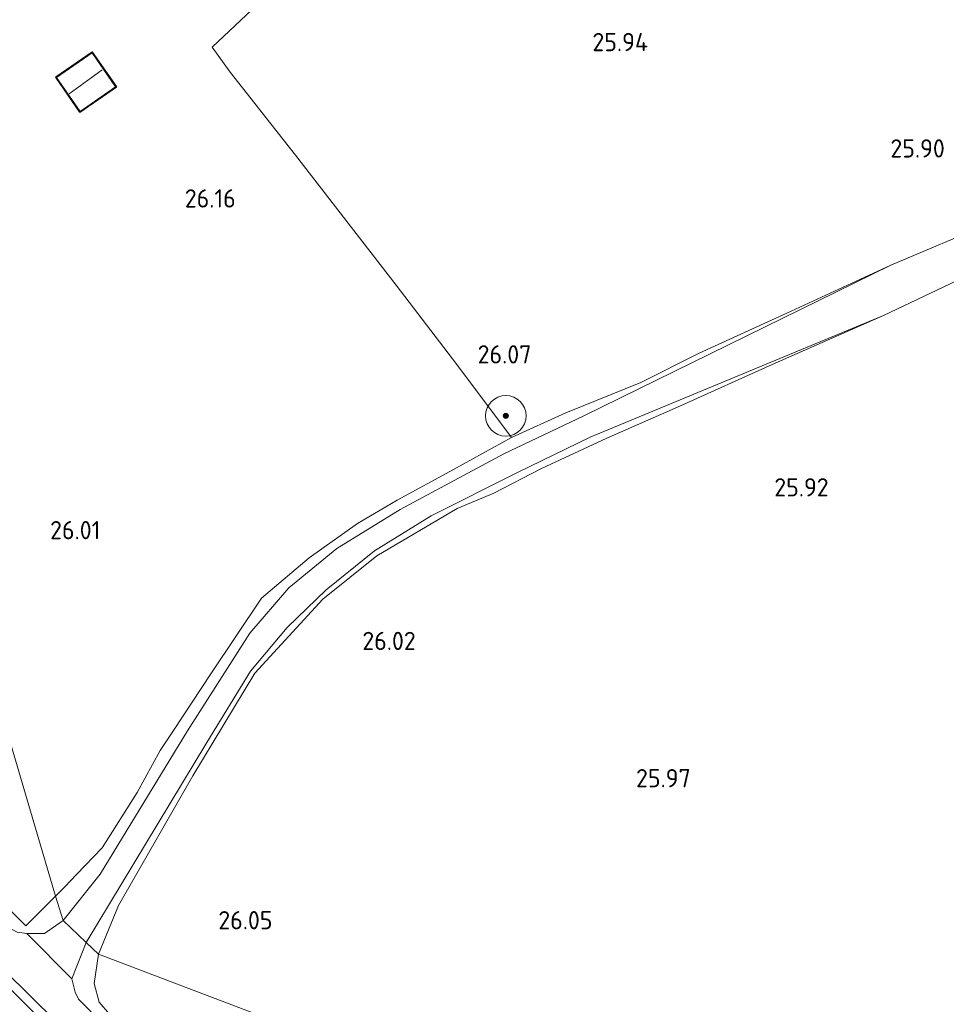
# Model space of a CAD drawing. Extents: x 184075 to 186166, y 346026 to 349063.
# Tile 108 of 136: x 185411 to 185502, y 347710 to 347807. Entities that reach past the tile are written whole.
import ezdxf
from ezdxf.enums import TextEntityAlignment as Align

# ---------------------------------------------------------------- set-up
doc = ezdxf.new("R2010")
doc.units = 0
for name, color, linetype, lineweight in [('B-ME-GR-BOOM-S', 90, 'Continuous', 25), ('B-ME-GR-BOUWLAND_AKKERBOUW-GV', 80, 'Continuous', 13), ('B-ME-GR-GRAS-GV', 60, 'Continuous', 13), ('B-ME-IE-TERREINAFSCHEIDING_DOORGANG-G', 210, 'Continuous', 18), ('B-ME-IE-TERREINAFSCHEIDING_KUNSTMATIG_HEKWERK-G', 20, 'IE-TERREINAFSCHEIDING-KUNSTMATIG', 18), ('B-ME-KG-KADASTRAAL_DAKRAND-G', 170, 'Continuous', 18), ('B-ME-KG-KADASTRAAL_NOK-G', 10, 'Continuous', 18), ('B-ME-OG-BEBOUWING_SCHUUR-GV', 7, 'Continuous', 35), ('B-ME-OG-HOOGTEPUNT-S', 7, 'Continuous', 25), ('B-ME-OG-TERREIN_GROEN_TUIN-GV', 7, 'Continuous', 18), ('B-ME-VH-ONVERHARD-GV', 252, 'Continuous', 18), ('B-ME-VH-VERHARDING_ASFALT-GV', 252, 'Continuous', 18)]:
    doc.layers.add(name, color=color, linetype=linetype, lineweight=lineweight)
doc.styles.add('NLCS-ISO-ANNOTATIVE-T18', font='NLCS-ISO.ttf', dxfattribs={"height": 1.8})
doc.linetypes.add('IE-TERREINAFSCHEIDING-KUNSTMATIG', pattern='A,4,[82,NLCS.SHX,S=0.75,R=90,X=0,Y=0],4,-2', length=10)

# ---------------------------------------------------------------- blocks, each defined once
blk = doc.blocks.new('SAL-HOOGTELABEL-SO')
at = {"color": 0, "linetype": 'ByBlock', "lineweight": -2, "style": 'NLCS-ISO-ANNOTATIVE-T18'}
blk.add_attdef('HOOGTE', text='', height=1.8, dxfattribs=at).set_placement((2.788, 0), align=Align.RIGHT)
blk = doc.blocks.new('SGR-BOOM_01-SO')
at = {"linetype": 'ByBlock', "lineweight": 18}
h = blk.add_hatch(color=0, dxfattribs=at)
h.dxf.hatch_style = 1
edge = h.paths.add_edge_path()
edge.add_arc((0, 0), 0.25, 0, 360)
at = {"color": 0, "linetype": 'ByBlock', "lineweight": 18}
for radius in [2, 0.25]:
    blk.add_circle((0, 0), radius, dxfattribs=at)

msp = doc.modelspace()

# ---------------------------------------------------------------- linework, layer by layer
at = {"layer": 'B-ME-GR-BOUWLAND_AKKERBOUW-GV'}
for points in [[(185514.36, 347675.041, 25.851), (185462.218, 347698.202, 25.938), (185418.872, 347714.664, 26.252), (185420.858, 347719.49, 26.207), (185428.187, 347732.287, 26.135), (185434.283, 347742.389, 26.117), (185440.994, 347749.684, 26.055), (185446.314, 347753.962, 26.037), (185454.241, 347758.654, 26.028), (185457.877, 347760.156, 26.087), (185462.557, 347762.601, 26.169), (185468.996, 347765.596, 26.177), (185476.27, 347768.772, 26.153), (185485.329, 347772.848, 26.134), (185496.313, 347777.669, 26.15), (185503.566, 347781.127, 26.153)], [(185506.57, 347616.518, 26.237), (185501.956, 347622.264, 26.296), (185496.778, 347628.774, 26.3), (185488.252, 347638.305, 26.261), (185477.687, 347649.136, 26.144), (185456.234, 347671.358, 26.207), (185433.612, 347694.659, 26.207), (185423.008, 347705.209, 26.297), (185418.933, 347709.928, 26.333), (185418.444, 347711.772, 26.342), (185418.872, 347714.664, 26.252), (185462.218, 347698.202, 25.938), (185514.36, 347675.041, 25.851)]]:
    msp.add_polyline3d(points, dxfattribs=at)
at = {"layer": 'B-ME-GR-GRAS-GV'}
for points in [[(185507, 347786.864, 26.164), (185497.029, 347782.649, 26.164), (185486.75, 347777.913, 26.149), (185478.112, 347773.957, 26.164), (185472.35, 347771.084, 26.172), (185464.978, 347768.084, 26.164), (185459.592, 347765.638, 26.234), (185454.213, 347772.852, 26.145), (185448.24, 347780.675, 26.009), (185438.306, 347793.494, 26.083), (185431.853, 347801.693, 26.273), (185430.07, 347804.152, 26.347), (185438.493, 347812.113, 26.188), (185443.562, 347817.184, 26.118), (185448.255, 347821.557, 26.094), (185454.99, 347827.532, 26.063), (185461.991, 347833.574, 26.055), (185470.923, 347842.524, 25.779), (185476.949, 347848.879, 25.865), (185482.263, 347853.555, 25.834), (185488.964, 347858.955, 25.83), (185494.868, 347863.095, 25.908), (185516.146, 347878.644, 26.312)], [(185411.776, 347709.66, 26.467), (185398.536, 347722.977, 26.555), (185394.646, 347726.657, 26.658), (185389.879, 347731.139, 26.782), (185386.607, 347735.226, 26.634), (185370.846, 347750.389, 26.742), (185361.203, 347759.471, 26.694), (185356.004, 347764.571, 26.718), (185356.24, 347764.966, 26.75), (185360.952, 347760.806, 26.734), (185367.769, 347754.28, 26.782), (185379.359, 347743.294, 26.71), (185388.438, 347734.493, 26.746), (185397.163, 347725.857, 26.662), (185407.116, 347715.504, 26.567), (185417.158, 347705.595, 26.626)], [(185421.877, 347705.209, 26.511), (185416.906, 347710.254, 26.559), (185416.57, 347710.94, 26.575), (185416.231, 347712.249, 26.499), (185417.657, 347715.83, 26.287), (185418.872, 347714.664, 26.252), (185418.444, 347711.772, 26.342), (185418.933, 347709.928, 26.333), (185423.008, 347705.209, 26.297)]]:
    msp.add_polyline3d(points, dxfattribs=at)
for points in [[(185419.038, 347722.564, 26.215), (185415.394, 347718.002, 26.352), (185414.642, 347720.41, 26.278), (185415.548, 347721.318, 26.278), (185416.712, 347722.535, 26.278), (185419.235, 347725.162, 26.304), (185422.69, 347730.621, 26.285), (185424.955, 347734.77, 26.3), (185426.255, 347736.757, 26.3), (185429.964, 347742.339, 26.23), (185434.957, 347749.813, 26.324), (185439.654, 347753.765, 26.246), (185444.41, 347757.154, 26.223), (185448.335, 347759.453, 26.223), (185453.893, 347762.479, 26.246), (185459.592, 347765.638, 26.234), (185464.978, 347768.084, 26.164), (185472.35, 347771.084, 26.172), (185478.112, 347773.957, 26.164), (185486.75, 347777.913, 26.149), (185497.029, 347782.649, 26.164), (185466.736, 347767.775, 25.987), (185458.853, 347764.035, 25.995), (185448.634, 347758.557, 26.02), (185442.363, 347754.689, 26.058), (185437.631, 347750.824, 26.103), (185433.802, 347746.357, 26.141), (185427.639, 347736.701, 26.149)], [(185420.858, 347719.49, 26.207), (185418.872, 347714.664, 26.252), (185417.657, 347715.83, 26.287), (185419.94, 347719.646, 26.192), (185429.542, 347735.553, 26.129), (185433.861, 347742.612, 26.109), (185437.466, 347746.915, 26.08), (185441.324, 347750.622, 26.026), (185446.092, 347754.468, 25.984), (185451.691, 347757.935, 25.947), (185460.21, 347762.188, 25.947), (185467.368, 347765.694, 25.993), (185496.313, 347777.669, 26.15), (185485.329, 347772.848, 26.134), (185476.27, 347768.772, 26.153), (185468.996, 347765.596, 26.177), (185462.557, 347762.601, 26.169), (185457.877, 347760.156, 26.087), (185454.241, 347758.654, 26.028), (185446.314, 347753.962, 26.037), (185440.994, 347749.684, 26.055), (185434.283, 347742.389, 26.117), (185428.187, 347732.287, 26.135)], [(185405.844, 347723.284, 26.634), (185411.705, 347717.485, 26.515), (185414.642, 347720.41, 26.278), (185415.394, 347718.002, 26.352), (185413.537, 347716.717, 26.416), (185411.812, 347716.716, 26.511), (185410.862, 347716.858, 26.519), (185410.051, 347717.275, 26.527), (185404.779, 347722.318, 26.587), (185397.798, 347729.477, 26.571), (185390.37, 347736.881, 26.591), (185375.229, 347751.438, 26.686), (185365.42, 347760.509, 26.686), (185359.592, 347765.88, 26.678), (185360.473, 347766.96, 26.678), (185372.693, 347755.324, 26.674), (185384.621, 347743.721, 26.583), (185394.468, 347734.358, 26.547)], [(185388.547, 347661.228, 25.958), (185377.459, 347652.233, 25.97), (185366.75, 347663.912, 25.799), (185356.388, 347675.224, 25.771), (185345.09, 347687.53, 25.692), (185355.218, 347697.229, 25.676), (185365.066, 347706.644, 25.704), (185369.887, 347711.384, 25.814), (185374.668, 347716.085, 25.923), (185382.627, 347723.581, 26.352), (185383.946, 347724.824, 26.28), (185387.091, 347727.778, 26.28), (185389.879, 347731.139, 26.782), (185394.646, 347726.657, 26.658), (185398.536, 347722.977, 26.555), (185411.776, 347709.66, 26.467), (185419.59, 347701.884, 26.463), (185425.569, 347695.728, 26.416), (185425.148, 347694.134, 26.165), (185424.291, 347691.511, 26.07), (185423.473, 347690.178, 26.066), (185420.077, 347686.987, 26.058), (185415.002, 347682.625, 26.058), (185399.929, 347670.245, 25.978)]]:
    msp.add_polyline3d(points, close=True, dxfattribs=at)
at = {"layer": 'B-ME-IE-TERREINAFSCHEIDING_DOORGANG-G'}
for points in [[(185464.978, 347768.084, 26.164), (185459.592, 347765.638, 26.234)], [(185424.955, 347734.77, 26.3), (185426.255, 347736.757, 26.3)], [(185419.235, 347725.162, 26.304), (185422.69, 347730.621, 26.285)], [(185416.712, 347722.535, 26.278), (185415.548, 347721.318, 26.278)]]:
    msp.add_polyline3d(points, dxfattribs=at)
at = {"layer": 'B-ME-IE-TERREINAFSCHEIDING_KUNSTMATIG_HEKWERK-G'}
for points in [[(185431.853, 347801.693, 26.273), (185430.07, 347804.152, 26.347), (185438.493, 347812.113, 26.188), (185443.562, 347817.184, 26.118), (185448.255, 347821.557, 26.094), (185454.99, 347827.532, 26.063), (185461.991, 347833.574, 26.055), (185470.923, 347842.524, 25.779), (185476.949, 347848.879, 25.865), (185482.263, 347853.555, 25.834), (185488.964, 347858.955, 25.83), (185494.868, 347863.095, 25.908), (185516.146, 347878.644, 26.312)], [(185464.978, 347768.084, 26.164), (185472.35, 347771.084, 26.172), (185478.112, 347773.957, 26.164), (185486.75, 347777.913, 26.149), (185497.029, 347782.649, 26.164), (185507, 347786.864, 26.164), (185519.32, 347792.044, 26.153), (185530.109, 347796.623, 26.145), (185541.054, 347800.771, 26.114), (185551.876, 347805.265, 26.079), (185562.975, 347809.585, 26.16), (185557.264, 347818.045, 25.978), (185551.185, 347826.918, 25.927), (185543.495, 347838.298, 25.916), (185535.966, 347849.605, 25.916), (185520.211, 347872.939, 26.017), (185516.146, 347878.644, 26.312)], [(185459.592, 347765.638, 26.234), (185454.213, 347772.852, 26.145), (185448.24, 347780.675, 26.009), (185438.306, 347793.494, 26.083), (185431.853, 347801.693, 26.273)], [(185360.473, 347766.96, 26.678), (185372.693, 347755.324, 26.674), (185384.621, 347743.721, 26.583), (185394.468, 347734.358, 26.547), (185405.844, 347723.284, 26.634), (185411.705, 347717.485, 26.515)], [(185434.957, 347749.813, 26.324), (185439.654, 347753.765, 26.246), (185444.41, 347757.154, 26.223), (185448.335, 347759.453, 26.223), (185453.893, 347762.479, 26.246), (185459.592, 347765.638, 26.234)], [(185426.255, 347736.757, 26.3), (185429.964, 347742.339, 26.23), (185434.957, 347749.813, 26.324)], [(185422.69, 347730.621, 26.285), (185424.955, 347734.77, 26.3)], [(185419.235, 347725.162, 26.304), (185416.712, 347722.535, 26.278)], [(185425.148, 347694.134, 26.165), (185425.569, 347695.728, 26.416), (185419.59, 347701.884, 26.463), (185411.776, 347709.66, 26.467), (185398.536, 347722.977, 26.555)], [(185415.548, 347721.318, 26.278), (185414.642, 347720.41, 26.278)], [(185414.642, 347720.41, 26.278), (185411.705, 347717.485, 26.515)]]:
    msp.add_polyline3d(points, dxfattribs=at)
at = {"layer": 'B-ME-KG-KADASTRAAL_DAKRAND-G'}
msp.add_polyline3d([(185417.048, 347797.821, 28.145), (185414.736, 347801.172, 28.022), (185418.248, 347803.596, 28.027), (185420.56, 347800.245, 28.15)], close=True, dxfattribs=at)
at = {"layer": 'B-ME-KG-KADASTRAAL_NOK-G'}
msp.add_polyline3d([(185415.967, 347799.562, 28.94), (185419.228, 347801.905, 28.94)], dxfattribs=at)
at = {"layer": 'B-ME-OG-BEBOUWING_SCHUUR-GV'}
msp.add_polyline3d([(185420.63, 347800.232, 26.057), (185417.035, 347797.752, 26.057), (185414.666, 347801.185, 26.057), (185418.261, 347803.665, 26.057)], close=True, dxfattribs=at)
at = {"layer": 'B-ME-OG-TERREIN_GROEN_TUIN-GV'}
msp.add_polyline3d([(185438.493, 347812.113, 26.188), (185430.07, 347804.152, 26.347), (185431.853, 347801.693, 26.273), (185438.306, 347793.494, 26.083), (185448.24, 347780.675, 26.009), (185454.213, 347772.852, 26.145), (185459.592, 347765.638, 26.234), (185453.893, 347762.479, 26.246), (185448.335, 347759.453, 26.223), (185444.41, 347757.154, 26.223), (185439.654, 347753.765, 26.246), (185434.957, 347749.813, 26.324), (185429.964, 347742.339, 26.23), (185426.255, 347736.757, 26.3), (185424.955, 347734.77, 26.3), (185422.69, 347730.621, 26.285), (185419.235, 347725.162, 26.304), (185416.712, 347722.535, 26.278), (185415.548, 347721.318, 26.278), (185414.642, 347720.41, 26.278), (185410.022, 347736.04, 26.046)], dxfattribs=at)
for points in [[(185414.666, 347801.185, 26.057), (185417.035, 347797.752, 26.057), (185420.63, 347800.232, 26.057), (185418.261, 347803.665, 26.057)], [(185391.457, 347767.24, 26.237), (185410.022, 347736.04, 26.046), (185414.642, 347720.41, 26.278), (185411.705, 347717.485, 26.515), (185405.844, 347723.284, 26.634), (185394.468, 347734.358, 26.547), (185384.621, 347743.721, 26.583), (185372.693, 347755.324, 26.674), (185360.473, 347766.96, 26.678), (185359.592, 347765.88, 26.678), (185358.304, 347767.067, 26.763), (185382.321, 347785.989, 26.372)]]:
    msp.add_polyline3d(points, close=True, dxfattribs=at)
at = {"layer": 'B-ME-VH-ONVERHARD-GV'}
msp.add_polyline3d([(185503.566, 347781.127, 26.153), (185496.313, 347777.669, 26.15), (185467.368, 347765.694, 25.993), (185460.21, 347762.188, 25.947), (185451.691, 347757.935, 25.947), (185446.092, 347754.468, 25.984), (185441.324, 347750.622, 26.026), (185437.466, 347746.915, 26.08), (185433.861, 347742.612, 26.109), (185429.542, 347735.553, 26.129), (185419.94, 347719.646, 26.192), (185417.657, 347715.83, 26.287), (185415.394, 347718.002, 26.352), (185419.038, 347722.564, 26.215), (185427.639, 347736.701, 26.149), (185433.802, 347746.357, 26.141), (185437.631, 347750.824, 26.103), (185442.363, 347754.689, 26.058), (185448.634, 347758.557, 26.02), (185458.853, 347764.035, 25.995), (185466.736, 347767.775, 25.987), (185497.029, 347782.649, 26.164), (185507, 347786.864, 26.164)], dxfattribs=at)
msp.add_polyline3d([(185417.657, 347715.83, 26.287), (185416.231, 347712.249, 26.499), (185411.812, 347716.716, 26.511), (185413.537, 347716.717, 26.416), (185415.394, 347718.002, 26.352)], close=True, dxfattribs=at)
at = {"layer": 'B-ME-VH-VERHARDING_ASFALT-GV'}
msp.add_polyline3d([(185417.158, 347705.595, 26.626), (185407.116, 347715.504, 26.567), (185397.163, 347725.857, 26.662), (185388.438, 347734.493, 26.746), (185379.359, 347743.294, 26.71), (185367.769, 347754.28, 26.782), (185360.952, 347760.806, 26.734), (185356.24, 347764.966, 26.75), (185354.671, 347766.351, 26.696), (185358.304, 347767.067, 26.763), (185359.592, 347765.88, 26.678), (185365.42, 347760.509, 26.686), (185375.229, 347751.438, 26.686), (185390.37, 347736.881, 26.591), (185397.798, 347729.477, 26.571), (185404.779, 347722.318, 26.587), (185410.051, 347717.275, 26.527), (185410.862, 347716.858, 26.519), (185411.812, 347716.716, 26.511), (185416.231, 347712.249, 26.499), (185416.57, 347710.94, 26.575), (185416.906, 347710.254, 26.559), (185421.877, 347705.209, 26.511)], dxfattribs=at)

# ---------------------------------------------------------------- block references
at = {"layer": 'B-ME-GR-BOOM-S'}
msp.add_blockref('SGR-BOOM_01-SO', (185459.047, 347767.788, 26.32), dxfattribs=at)
at = {"layer": 'B-ME-OG-HOOGTEPUNT-S'}
for p, values in [((185470.281, 347803.76, 25.94), {'HOOGTE': '25.94'}), ((185499.557, 347793.268, 25.901), {'HOOGTE': '25.90'}), ((185429.62, 347788.336, 26.157), {'HOOGTE': '26.16'}), ((185458.778, 347772.951, 26.072), {'HOOGTE': '26.07'}), ((185488.101, 347759.835, 25.916), {'HOOGTE': '25.92'}), ((185416.264, 347755.612, 26.006), {'HOOGTE': '26.01'}), ((185447.374, 347744.681, 26.017), {'HOOGTE': '26.02'}), ((185474.495, 347731.142, 25.971), {'HOOGTE': '25.97'}), ((185433.247, 347717.13, 26.052), {'HOOGTE': '26.05'})]:
    msp.add_blockref('SAL-HOOGTELABEL-SO', p, dxfattribs=at).add_auto_attribs(values)

doc.saveas('drawing.dxf')
